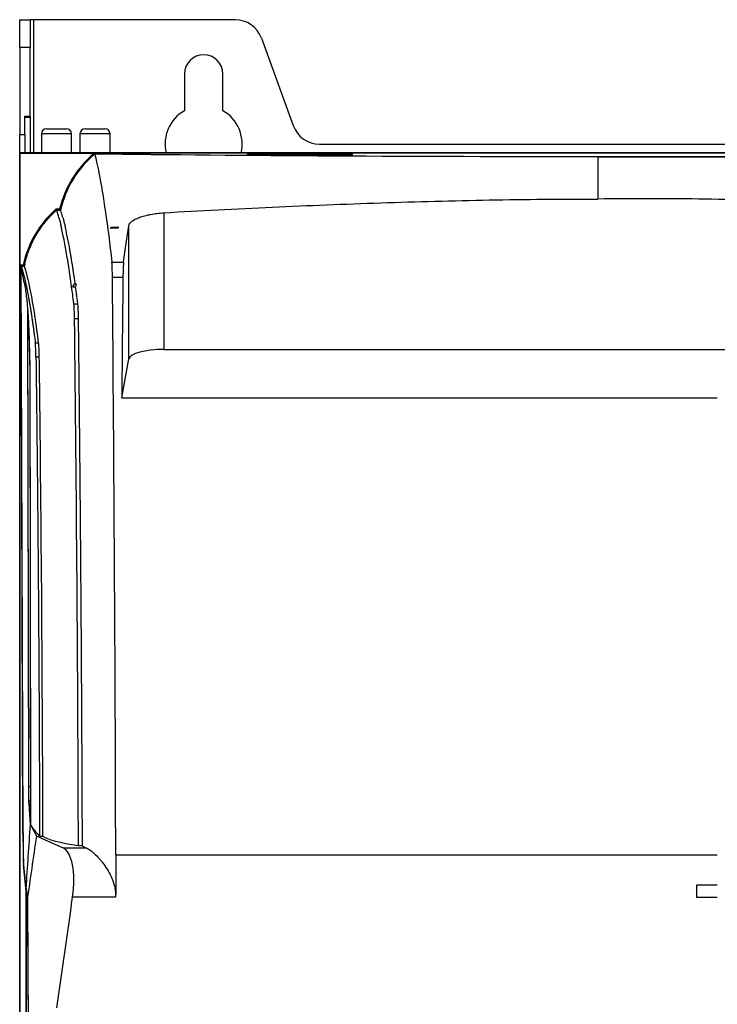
# Model space of a CAD drawing. Header units: millimetres. Extents: x -1263 to 1500, y -1080 to 1468.
# Tile 96 of 166: x 53 to 252, y 220 to 501. Entities that reach past the tile are written whole.
import ezdxf

# ---------------------------------------------------------------- set-up
doc = ezdxf.new("R2010")
doc.units = ezdxf.units.MM

msp = doc.modelspace()

# ---------------------------------------------------------------- linework, layer by layer
at = {"color": 7, "linetype": 'Continuous', "lineweight": 25}
for p, q in [((53.377, 501.305), (56.377, 501.305)), ((53.377, 493.409), (53.377, 501.305)), ((56.377, 501.305), (56.377, 493.409)), ((57.377, 501.305), (56.377, 501.305)), ((114.855, 501.305), (57.377, 501.305)), ((122.372, 496.041), (131.462, 471.069)), ((56.377, 493.409), (53.377, 493.409)), ((53.377, 493.409), (53.377, 468.569)), ((56.377, 473.743), (56.377, 493.409)), ((100.377, 485.805), (100.377, 475.331)), ((111.377, 475.331), (111.377, 485.805)), ((54.877, 473.743), (56.377, 473.743)), ((54.877, 468.569), (54.877, 473.743)), ((56.377, 473.401), (54.877, 473.401)), ((56.377, 473.743), (56.377, 473.401)), ((56.377, 473.401), (56.377, 463.305)), ((61.065, 470.205), (66.665, 470.205)), ((72.065, 470.205), (77.665, 470.205)), ((53.377, 468.569), (54.877, 468.569)), ((53.377, 463.305), (53.377, 468.569)), ((54.877, 468.569), (54.877, 463.305)), ((59.565, 468.705), (59.565, 463.305)), ((68.165, 463.305), (68.165, 468.705)), ((70.565, 468.705), (70.565, 463.305)), ((79.165, 463.305), (79.165, 468.705)), ((138.979, 465.805), (297.776, 465.805)), ((53.377, -185.695), (53.377, 463.305)), ((53.377, 463.305), (54.877, 463.305)), ((53.395, 463.287), (53.395, -186.678)), ((53.395, 463.287), (53.447, 463.235)), ((383.36, 463.287), (53.395, 463.287)), ((53.447, 431.3), (53.447, 463.235)), ((53.447, 463.235), (74.691, 463.235)), ((54.877, 463.287), (54.877, 463.305)), ((55.877, 463.287), (55.877, 463.305)), ((55.877, 463.305), (56.877, 463.305)), ((56.877, 463.305), (79.877, 463.305)), ((74.691, 463.235), (74.785, 462.977)), ((74.785, 462.977), (74.786, 462.974)), ((79.877, 463.305), (80.877, 463.305)), ((80.877, 463.287), (80.877, 463.305)), ((80.877, 463.305), (81.877, 463.305)), ((81.877, 463.287), (81.877, 463.305)), ((81.877, 463.305), (354.877, 463.305)), ((118.377, 462.903), (118.377, 462.677)), ((147.377, 462.921), (119.377, 462.921)), ((119.377, 462.659), (147.377, 462.659)), ((148.377, 462.677), (148.377, 462.903)), ((63.893, 446.992), (63.775, 447.302)), ((63.775, 447.302), (64.775, 447.302)), ((63.893, 446.992), (65.02, 446.992)), ((65.034, 446.974), (63.9, 446.974)), ((65.02, 446.992), (64.775, 447.302)), ((94.515, 446.211), (94.515, 407.194)), ((79.524, 441.973), (79.506, 442.012)), ((81.445, 442.095), (79.524, 441.973)), ((81.445, 442.095), (81.491, 442.143)), ((81.445, 441.849), (81.445, 442.095)), ((84.529, 404.476), (84.529, 442.509)), ((53.807, 430.94), (53.447, 431.3)), ((53.447, 431.3), (54.377, 431.3)), ((54.306, 269.03), (53.807, 430.94)), ((53.807, 430.94), (54.668, 430.94)), ((54.673, 426.293), (53.825, 430.922)), ((54.323, 269.203), (53.825, 430.922)), ((54.683, 430.922), (53.825, 430.922)), ((54.668, 430.94), (54.377, 431.3)), ((79.679, 432.13), (83.038, 432.13)), ((82.842, 427.725), (79.842, 427.725)), ((68.401, 425.073), (69.341, 425.073)), ((69.224, 425.926), (69.022, 425.926)), ((69.073, 425.808), (69.022, 425.926)), ((69.494, 425.808), (69.073, 425.808)), ((68.843, 420.175), (69.978, 420.175)), ((55.984, 282.204), (55.657, 418.379)), ((55.995, 282.412), (55.672, 416.569)), ((70.162, 415.939), (69.028, 415.939)), ((57.836, 409.133), (58.694, 409.133)), ((58.879, 405.001), (58.022, 405.001)), ((94.515, 407.194), (340.751, 407.194)), ((82.503, 393.391), (84.529, 404.476)), ((82.503, 393.391), (252.457, 393.391)), ((56.425, 272.822), (56.041, 278.52)), ((56.437, 271.636), (56.039, 277.534)), ((58.251, 268.332), (56.437, 271.636)), ((58.251, 268.332), (65.747, 264.933)), ((59.051, 268.332), (59.908, 268.332)), ((65.747, 264.933), (72.427, 264.933)), ((71.28, 265.547), (70.146, 265.547)), ((80.795, 262.956), (252.457, 262.956)), ((55.21, 252.55), (54.461, 260.107)), ((55.227, 253.391), (54.464, 261.092)), ((55.227, 253.391), (55.577, 249.855)), ((252.457, 254.304), (246.5, 254.304)), ((55.227, 252.55), (55.21, 252.55)), ((55.325, 250.39), (55.524, 248.377)), ((80.756, 250.923), (68.473, 250.923)), ((246.5, 250.918), (252.457, 250.918)), ((55.577, 249.855), (55.992, 193.041)), ((55.563, 246.572), (55.579, 244.459)), ((55.579, 244.459), (55.954, 193.194))]:
    msp.add_line(p, q, dxfattribs=at)
at = {"color": 250, "linetype": 'Continuous', "lineweight": 25}
for p, q in [((57.377, 463.305), (57.377, 501.305)), ((68.165, 468.705), (59.565, 468.705)), ((79.165, 468.705), (70.565, 468.705)), ((56.877, 463.287), (56.877, 463.305)), ((79.877, 463.287), (79.877, 463.305)), ((118.381, 462.676), (118.377, 462.903)), ((119.377, 462.659), (119.377, 462.921)), ((147.377, 462.659), (147.377, 462.921)), ((148.373, 462.676), (148.377, 462.903)), ((56.42, 282.412), (55.995, 282.412)), ((56.422, 278.52), (56.041, 278.52)), ((54.562, 260.107), (54.461, 260.107)), ((55.554, 247.382), (55.263, 247.382))]:
    msp.add_line(p, q, dxfattribs=at)
at = {"color": 7, "linetype": 'Continuous', "lineweight": 25, "flags": 128}
msp.add_lwpolyline([(256.489, 462.233), (247.011, 462.211), (237.49, 462.195), (227.941, 462.185), (218.377, 462.182), (208.814, 462.185), (199.265, 462.195), (189.744, 462.211), (180.265, 462.233), (170.843, 462.262), (161.491, 462.297), (152.222, 462.338), (143.052, 462.385), (133.992, 462.439), (125.057, 462.499), (116.26, 462.564), (107.613, 462.635), (99.13, 462.713), (90.823, 462.795), (82.703, 462.884), (74.785, 462.977)], dxfattribs=at)
at = {"color": 7, "linetype": 'Continuous', "lineweight": 25}
for centre, radius, start, end in [((114.855, 493.305), 8, 20, 90), ((105.877, 485.805), 5.5, 0, 180), ((105.877, 465.805), 11, 120, 193.13656), ((105.877, 465.805), 11, 346.86344, 60), ((61.065, 468.705), 1.5, 90, 180), ((66.665, 468.705), 1.5, 0, 90), ((72.065, 468.705), 1.5, 90, 180), ((77.665, 468.705), 1.5, 0, 90), ((138.979, 473.805), 8, 200, 270), ((93.925, 440.212), 30, 129.87632, 166.3292), ((83.677, 424.855), 30, 131.55996, 167.59343)]:
    msp.add_arc(centre, radius, start, end, dxfattribs=at)
for centre, major_axis, ratio, start_param, end_param in [((93.925, 440.303), (0, 29.669), 0.9999953, 0.7011399, 0.7237577), ((83.677, 424.946), (0, 29.621), 0.9999953, 0.7313735, 0.7567454), ((93.925, 440.303), (0, 29.669), 0.9999953, 1.3224727, 1.3434097), ((83.677, 424.946), (0, 29.621), 0.9999953, 1.3465345, 1.3670306), ((83.15, 426.527), (0, 6), 0.0524078, 0.3656423, 1.3697991), ((144.466, 188.149), (0, 1200), 0.0524078, 1.3697991, 1.3989163), ((94.515, 404.326), (10, 0), 0.2867454, 1.5707963, 3.0892328), ((54.495, 270.94), (0, 11), 0.0174551, 1.7453293, 2.9670597), ((62.424, 250.138), (2.795, 14.962), 0.3841732, 4.8363819, 6.1890363), ((13.688, 218.648), (0, 2380), 0.0174551, 4.6519651, 4.7269872), ((13.688, 218.648), (0, 2379), 0.0174551, 4.6537988, 4.7266397), ((-415.48, 188.149), (223.637, 1196.92), 0.3841732, 4.8100236, 4.8363819), ((17.185, 201.558), (0, 2200), 0.0174551, 4.7318907, 4.7343441)]:
    msp.add_ellipse(centre, major_axis=major_axis, ratio=ratio, start_param=start_param, end_param=end_param, dxfattribs=at)
for points in [[(74.792, 462.956), (69.873, 458.806), (66.449, 453.199), (65.034, 446.974)], [(74.792, 462.956), (74.976, 462.227), (75.159, 461.453), (75.341, 460.635)], [(218.377, 462.164), (166.994, 462.164), (116.856, 462.441), (74.792, 462.956)], [(218.377, 462.164), (218.377, 458.335), (218.377, 454.325), (218.377, 450.133)], [(75.341, 460.635), (75.559, 459.659), (75.777, 458.62), (75.993, 457.518)], [(75.993, 457.518), (77.247, 451.14), (78.479, 442.656), (79.679, 432.13)], [(64.58, 444.739), (64.354, 445.555), (64.127, 446.3), (63.9, 446.974)], [(64.58, 444.739), (64.785, 444), (64.99, 443.202), (65.193, 442.347)], [(65.688, 444.836), (65.901, 444.071), (66.115, 443.241), (66.328, 442.347)], [(79.305, 441.749), (79.371, 441.836), (79.439, 441.924), (79.506, 442.012)], [(79.524, 441.973), (79.451, 441.898), (79.378, 441.824), (79.305, 441.749)], [(81.445, 441.849), (80.732, 441.816), (80.018, 441.782), (79.305, 441.749)], [(79.506, 442.012), (80.168, 442.056), (80.829, 442.1), (81.491, 442.143)], [(81.491, 442.143), (81.475, 442.046), (81.46, 441.948), (81.445, 441.849)], [(83.038, 432.13), (83.531, 435.796), (84.028, 439.26), (84.529, 442.509)], [(54.683, 430.922), (56.059, 426.592), (57.404, 419.282), (58.694, 409.133)], [(80.795, 262.956), (80.644, 318.33), (80.326, 373.36), (79.842, 427.725)], [(69.022, 425.926), (68.81, 425.644), (68.603, 425.36), (68.401, 425.073)], [(69.073, 425.808), (68.844, 425.566), (68.62, 425.321), (68.401, 425.073)], [(69.224, 425.926), (69.311, 425.887), (69.401, 425.848), (69.494, 425.808)], [(69.494, 425.808), (69.44, 425.564), (69.389, 425.319), (69.341, 425.073)], [(69.028, 415.939), (69.006, 417.839), (68.937, 419.418), (68.843, 420.175)], [(70.146, 265.547), (69.974, 316.153), (69.6, 366.415), (69.028, 415.939)], [(58.022, 405.001), (57.998, 406.866), (57.929, 408.402), (57.836, 409.133)], [(58.694, 409.133), (58.787, 408.402), (58.854, 406.855), (58.879, 405.001)], [(55.227, 253.391), (55.649, 259.754), (56.015, 265.274), (56.437, 271.636)], [(56.437, 271.636), (57.085, 270.528), (57.953, 269.431), (59.051, 268.332)], [(70.146, 265.547), (64.928, 266.258), (61.32, 267.24), (59.908, 268.332)], [(71.28, 265.547), (71.583, 265.337), (71.966, 265.132), (72.427, 264.933)], [(80.795, 262.956), (80.806, 258.946), (80.793, 254.935), (80.756, 250.923)], [(246.5, 254.304), (246.5, 253.175), (246.5, 252.047), (246.5, 250.918)]]:
    msp.add_open_spline(points, degree=3, dxfattribs=at)
for points, knots in [([(119.377, 462.921), (119.247, 462.921), (119.116, 462.92), (118.874, 462.919), (118.763, 462.917), (118.578, 462.914), (118.504, 462.912), (118.403, 462.908), (118.377, 462.906), (118.377, 462.903)], [3.1415927, 3.1415927, 3.1415927, 3.1415927, 3.5342917, 3.5342917, 3.9269908, 3.9269908, 4.3196899, 4.3196899, 4.712389, 4.712389, 4.712389, 4.712389]), ([(118.377, 462.677), (118.377, 462.674), (118.403, 462.672), (118.504, 462.668), (118.578, 462.666), (118.763, 462.663), (118.874, 462.661), (119.116, 462.66), (119.247, 462.659), (119.377, 462.659)], [4.712389, 4.712389, 4.712389, 4.712389, 5.1050881, 5.1050881, 5.4977871, 5.4977871, 5.8904862, 5.8904862, 6.2831853, 6.2831853, 6.2831853, 6.2831853]), ([(148.377, 462.903), (148.377, 462.906), (148.351, 462.908), (148.251, 462.912), (148.177, 462.914), (147.992, 462.917), (147.881, 462.919), (147.639, 462.92), (147.508, 462.921), (147.377, 462.921)], [1.5707963, 1.5707963, 1.5707963, 1.5707963, 1.9634954, 1.9634954, 2.3561945, 2.3561945, 2.7488936, 2.7488936, 3.1415927, 3.1415927, 3.1415927, 3.1415927]), ([(147.377, 462.659), (147.508, 462.659), (147.639, 462.66), (147.881, 462.661), (147.992, 462.663), (148.177, 462.666), (148.251, 462.668), (148.351, 462.672), (148.377, 462.674), (148.377, 462.677)], [0, 0, 0, 0, 0.3926991, 0.3926991, 0.7853982, 0.7853982, 1.1780972, 1.1780972, 1.5707963, 1.5707963, 1.5707963, 1.5707963]), ([(218.377, 462.164), (218.892, 462.164), (219.921, 462.164), (221.465, 462.165), (223.01, 462.165), (224.556, 462.166), (226.102, 462.166), (227.649, 462.167), (229.197, 462.169), (230.745, 462.17), (232.295, 462.171), (233.844, 462.173), (235.395, 462.175), (236.946, 462.177), (238.498, 462.179), (240.049, 462.181), (241.601, 462.184), (243.152, 462.186), (244.704, 462.189), (246.255, 462.192), (247.807, 462.195), (249.358, 462.199), (250.909, 462.202), (252.46, 462.206), (254.011, 462.21), (255.562, 462.214), (257.113, 462.218), (258.663, 462.222), (260.213, 462.227), (261.761, 462.232), (263.309, 462.237), (264.855, 462.242), (266.401, 462.247), (267.947, 462.252), (269.491, 462.258), (271.034, 462.264), (272.577, 462.27), (274.119, 462.276), (275.659, 462.282), (277.199, 462.288), (278.736, 462.295), (280.272, 462.302), (281.807, 462.309), (283.34, 462.316), (284.871, 462.323), (286.401, 462.331), (287.928, 462.338), (289.455, 462.346), (290.979, 462.354), (292.502, 462.362), (294.023, 462.371), (295.542, 462.379), (297.059, 462.388), (298.573, 462.397), (300.085, 462.406), (301.594, 462.415), (303.101, 462.424), (304.605, 462.434), (306.107, 462.443), (307.606, 462.453), (309.103, 462.463), (310.598, 462.473), (312.09, 462.484), (313.578, 462.494), (315.064, 462.505), (316.546, 462.516), (318.025, 462.527), (319.501, 462.538), (320.974, 462.55), (322.443, 462.561), (323.909, 462.573), (325.371, 462.585), (326.831, 462.597), (328.287, 462.61), (329.739, 462.622), (331.188, 462.635), (332.632, 462.647), (334.073, 462.66), (335.509, 462.673), (336.942, 462.687), (338.37, 462.7), (339.794, 462.714), (341.214, 462.728), (342.63, 462.742), (344.042, 462.756), (345.449, 462.77), (346.852, 462.785), (348.251, 462.799), (349.644, 462.814), (351.033, 462.829), (352.416, 462.845), (353.795, 462.86), (355.169, 462.875), (356.538, 462.891), (357.902, 462.907), (359.261, 462.923), (360.615, 462.939), (361.513, 462.95), (361.962, 462.956)], [0, 0, 0, 0, 0.0100917, 0.0201883, 0.0302902, 0.0403979, 0.0505118, 0.0606321, 0.0707593, 0.0808938, 0.0910359, 0.1011862, 0.1113448, 0.1215124, 0.1316876, 0.1418676, 0.1520528, 0.1622437, 0.1724406, 0.1826439, 0.1928541, 0.2030715, 0.2132965, 0.2235295, 0.2337709, 0.2440212, 0.2542798, 0.2645433, 0.2748119, 0.285086, 0.2953661, 0.3056525, 0.3159456, 0.3262458, 0.3365537, 0.3468695, 0.3571937, 0.3675267, 0.3778684, 0.3882151, 0.3985669, 0.4089242, 0.4192873, 0.4296567, 0.4400328, 0.450416, 0.4608068, 0.4712055, 0.4816126, 0.4920285, 0.5024532, 0.5128831, 0.5233179, 0.5337582, 0.5442043, 0.5546567, 0.5651158, 0.575582, 0.5860558, 0.5965375, 0.6070277, 0.6175267, 0.6280344, 0.6385472, 0.6490649, 0.6595881, 0.6701171, 0.6806525, 0.6911945, 0.7017438, 0.7123006, 0.7228655, 0.7334389, 0.7440212, 0.7546119, 0.7652074, 0.7758079, 0.7864138, 0.7970257, 0.8076439, 0.818269, 0.8289013, 0.8395413, 0.8501895, 0.8608464, 0.8715123, 0.8821859, 0.8928641, 0.9035473, 0.9142361, 0.9249309, 0.9356321, 0.9463401, 0.9570556, 0.9677788, 0.9785103, 0.9892505, 1, 1, 1, 1]), ([(94.515, 446.211), (104.827, 446.802), (115.141, 447.334), (135.776, 448.28), (146.097, 448.695), (166.742, 449.39), (177.067, 449.668), (197.721, 450.041), (208.049, 450.133), (218.377, 450.133)], [0, 0, 0, 0, 0.25, 0.25, 0.5, 0.5, 0.75, 0.75, 1, 1, 1, 1]), ([(340.751, 446.163), (330.56, 446.713), (320.37, 447.27), (299.986, 448.317), (289.791, 448.806), (269.397, 449.607), (259.195, 449.916), (238.787, 450.252), (228.583, 450.277), (218.377, 450.133)], [0, 0, 0, 0, 0.25, 0.25, 0.5, 0.5, 0.75, 0.75, 1, 1, 1, 1]), ([(54.683, 430.922), (54.718, 431.092), (54.789, 431.433), (54.907, 431.941), (55.033, 432.447), (55.169, 432.95), (55.313, 433.451), (55.466, 433.949), (55.629, 434.445), (55.8, 434.938), (56.19, 435.999), (56.87, 437.603), (57.96, 439.689), (59.213, 441.684), (60.389, 443.26), (61.403, 444.462), (62.111, 445.237), (62.753, 445.894), (63.317, 446.443), (63.706, 446.797), (63.9, 446.974)], [0, 0, 0, 0, 0.0278193, 0.0556089, 0.0833776, 0.1111339, 0.1388866, 0.1666442, 0.1944154, 0.222209, 0.2500335, 0.3750052, 0.5000046, 0.6249757, 0.7499757, 0.8124662, 0.8749856, 0.9166555, 0.9583172, 1, 1, 1, 1]), ([(65.688, 444.836), (65.652, 444.963), (65.581, 445.216), (65.473, 445.585), (65.365, 445.946), (65.255, 446.298), (65.145, 446.642), (65.071, 446.863), (65.034, 446.974)], [0, 0, 0, 0, 0.16374696, 0.3286618, 0.49474453, 0.66199514, 0.83041363, 1, 1, 1, 1]), ([(84.529, 442.509), (84.562, 442.72), (84.652, 442.93), (84.869, 443.241), (84.956, 443.344), (85.157, 443.55), (85.272, 443.653), (85.658, 443.957), (85.966, 444.152), (86.501, 444.433), (86.691, 444.525), (87.098, 444.705), (87.316, 444.794), (87.997, 445.05), (88.489, 445.208), (89.283, 445.425), (89.557, 445.494), (90.125, 445.625), (90.42, 445.688), (91.313, 445.86), (91.928, 445.957), (93.198, 446.113), (93.856, 446.173), (94.515, 446.211)], [0, 0, 0, 0, 0.125, 0.125, 0.1875, 0.1875, 0.25, 0.25, 0.375, 0.375, 0.4375, 0.4375, 0.5, 0.5, 0.625, 0.625, 0.6875, 0.6875, 0.75, 0.75, 0.875, 0.875, 1, 1, 1, 1]), ([(68.843, 420.175), (68.836, 420.233), (68.723, 421.146), (68.609, 422.038), (67.429, 431.087), (66.322, 437.605), (65.193, 442.347)], [0.09803366, 0.09803366, 0.09803366, 0.09803366, 0.09979644, 0.12549323, 0.12549323, 0.38389052, 0.38389052, 0.38389052, 0.38389052]), ([(69.224, 425.926), (69.19, 426.164), (69.124, 426.64), (69.024, 427.345), (68.923, 428.044), (68.821, 428.737), (68.719, 429.423), (68.616, 430.102), (68.512, 430.774), (68.408, 431.438), (68.303, 432.096), (68.197, 432.746), (68.091, 433.388), (67.984, 434.023), (67.876, 434.649), (67.768, 435.267), (67.659, 435.877), (67.53, 436.58), (67.382, 437.37), (67.214, 438.241), (67.042, 439.099), (66.868, 439.94), (66.69, 440.764), (66.51, 441.571), (66.389, 442.087), (66.327, 442.347)], [0, 0, 0, 0, 0.0351474, 0.0704701, 0.1059679, 0.1416409, 0.1774891, 0.2135124, 0.249711, 0.2860847, 0.3226337, 0.3593578, 0.3962571, 0.4333316, 0.4705813, 0.5080061, 0.5456062, 0.5833815, 0.6403323, 0.6981384, 0.7568, 0.8163169, 0.8766892, 0.9379169, 1, 1, 1, 1]), ([(53.825, 430.922), (53.857, 430.82), (53.922, 430.615), (54.018, 430.297), (54.113, 429.972), (54.208, 429.64), (54.302, 429.3), (54.395, 428.954), (54.487, 428.601), (54.579, 428.242), (54.67, 427.876), (54.76, 427.505), (54.849, 427.127), (54.938, 426.744), (55.026, 426.356), (55.113, 425.962), (55.199, 425.563), (55.285, 425.159), (55.37, 424.751), (55.454, 424.338), (55.537, 423.921), (55.62, 423.499), (55.701, 423.074), (55.783, 422.645), (55.9, 422.011), (56.054, 421.158), (56.243, 420.067), (56.43, 418.949), (56.614, 417.803), (56.796, 416.633), (56.975, 415.438), (57.152, 414.22), (57.327, 412.981), (57.499, 411.72), (57.668, 410.443), (57.78, 409.568), (57.836, 409.133)], [0, 0, 0, 0, 0.0235033, 0.0468464, 0.0700291, 0.0930516, 0.1159137, 0.1386155, 0.1611571, 0.1835383, 0.2057593, 0.2278199, 0.2497203, 0.2714603, 0.2930401, 0.3144596, 0.3357187, 0.3568176, 0.3777562, 0.3985344, 0.4191524, 0.4396101, 0.4599075, 0.4800445, 0.5000213, 0.5477348, 0.5949961, 0.6418053, 0.6881622, 0.734067, 0.7795196, 0.82452, 0.8690683, 0.9131644, 0.9568083, 1, 1, 1, 1]), ([(79.842, 427.725), (79.828, 429.362), (79.784, 430.768), (79.71, 431.826), (79.695, 431.994), (79.679, 432.13)], [0.402699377, 0.402699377, 0.402699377, 0.402699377, 0.420045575, 0.420045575, 0.423996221, 0.423996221, 0.423996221, 0.423996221]), ([(54.673, 426.293), (54.781, 425.667), (54.989, 424.464), (55.251, 422.516), (55.464, 420.609), (55.645, 418.629), (55.795, 416.561), (55.919, 414.322), (55.973, 412.817), (56, 412.077)], [0, 0, 0, 0, 0.1860255, 0.3580932, 0.5064476, 0.6296, 0.7660109, 0.8850038, 1, 1, 1, 1]), ([(69.978, 420.175), (69.948, 420.413), (69.888, 420.891), (69.799, 421.6), (69.708, 422.305), (69.617, 423.005), (69.526, 423.7), (69.434, 424.39), (69.372, 424.845), (69.341, 425.073)], [0, 0, 0, 0, 0.1407847, 0.2822601, 0.4244265, 0.5672836, 0.7108316, 0.8550704, 1, 1, 1, 1]), ([(70.162, 415.939), (70.161, 416.021), (70.159, 416.184), (70.156, 416.427), (70.151, 416.669), (70.146, 416.908), (70.141, 417.146), (70.135, 417.38), (70.129, 417.611), (70.122, 417.837), (70.114, 418.059), (70.106, 418.276), (70.096, 418.513), (70.084, 418.769), (70.07, 419.04), (70.054, 419.301), (70.037, 419.549), (70.018, 419.78), (69.999, 419.994), (69.985, 420.114), (69.978, 420.175)], [0, 0, 0, 0, 0.0438148, 0.08795479, 0.13242018, 0.17721116, 0.22232792, 0.26777066, 0.31353955, 0.35963478, 0.40605652, 0.45280495, 0.49988023, 0.56472685, 0.63177271, 0.70101811, 0.77246333, 0.84610858, 0.92195408, 1, 1, 1, 1]), ([(55.822, 415.973), (55.84, 415.548), (55.917, 413.733), (56.041, 409.895), (56.153, 405.506), (56.216, 403.331), (56.234, 402.065), (56.247, 400.097), (56.253, 397.361), (56.276, 386.582), (56.319, 369.103), (56.361, 344.649), (56.393, 320.834), (56.416, 296.881), (56.422, 280.842), (56.425, 272.822)], [0, 0, 0, 0, 0.0291592, 0.1244196, 0.2050324, 0.2207412, 0.2305426, 0.2403292, 0.2598638, 0.279496, 0.4345021, 0.5754771, 0.7164522, 0.8582261, 1, 1, 1, 1]), ([(71.28, 265.547), (71.276, 266.643), (71.269, 268.834), (71.257, 272.12), (71.244, 275.406), (71.231, 278.691), (71.217, 281.977), (71.203, 285.262), (71.188, 288.546), (71.172, 291.83), (71.156, 295.114), (71.14, 298.397), (71.123, 301.679), (71.105, 304.961), (71.087, 308.243), (71.068, 311.523), (71.048, 314.803), (71.028, 318.083), (71.008, 321.361), (70.986, 324.639), (70.965, 327.916), (70.942, 331.191), (70.92, 334.467), (70.896, 337.741), (70.872, 341.014), (70.847, 344.286), (70.822, 347.557), (70.797, 350.827), (70.77, 354.096), (70.743, 357.363), (70.716, 360.63), (70.688, 363.895), (70.659, 367.159), (70.63, 370.421), (70.601, 373.683), (70.57, 376.943), (70.539, 380.201), (70.508, 383.458), (70.476, 386.714), (70.443, 389.968), (70.41, 393.22), (70.377, 396.471), (70.342, 399.72), (70.307, 402.967), (70.272, 406.213), (70.236, 409.457), (70.199, 412.699), (70.175, 414.859), (70.162, 415.939)], [0, 0, 0, 0, 0.0216622, 0.0433277, 0.0649967, 0.0866691, 0.1083449, 0.1300241, 0.1517068, 0.1733928, 0.1950823, 0.2167752, 0.2384715, 0.2601712, 0.2818743, 0.3035809, 0.3252909, 0.3470043, 0.3687211, 0.3904413, 0.412165, 0.4338921, 0.4556226, 0.4773565, 0.4990939, 0.5208347, 0.5425789, 0.5643265, 0.5860776, 0.6078321, 0.62959, 0.6513514, 0.6731162, 0.6948844, 0.716656, 0.7384311, 0.7602096, 0.7819916, 0.8037769, 0.8255658, 0.847358, 0.8691537, 0.8909528, 0.9127554, 0.9345614, 0.9563708, 0.9781837, 1, 1, 1, 1]), ([(55.995, 412.201), (56.05, 410.442), (56.117, 408.25), (56.195, 405.097), (56.236, 403.792), (56.259, 400.407), (56.264, 396.713), (56.275, 393.048), (56.283, 389.357), (56.305, 380.136), (56.338, 364.395), (56.377, 342.049), (56.407, 318.657), (56.428, 295.178), (56.434, 279.485), (56.437, 271.636)], [0, 0, 0, 0, 0.0977724, 0.1218718, 0.1457927, 0.1690235, 0.1931223, 0.2172256, 0.2413256, 0.2654227, 0.3979074, 0.5483988, 0.6988777, 0.8493945, 1, 1, 1, 1]), ([(58.022, 405.001), (58.032, 404.152), (58.054, 402.454), (58.086, 399.904), (58.117, 397.352), (58.147, 394.799), (58.178, 392.244), (58.207, 389.688), (58.236, 387.13), (58.265, 384.57), (58.293, 382.009), (58.321, 379.446), (58.348, 376.882), (58.375, 374.317), (58.401, 371.75), (58.427, 369.182), (58.452, 366.612), (58.477, 364.041), (58.501, 361.469), (58.525, 358.896), (58.549, 356.321), (58.571, 353.746), (58.594, 351.169), (58.616, 348.591), (58.637, 346.012), (58.658, 343.432), (58.678, 340.852), (58.698, 338.27), (58.718, 335.687), (58.737, 333.104), (58.755, 330.519), (58.773, 327.934), (58.79, 325.348), (58.807, 322.762), (58.824, 320.174), (58.84, 317.586), (58.855, 314.998), (58.87, 312.408), (58.885, 309.818), (58.899, 307.228), (58.913, 304.637), (58.926, 302.046), (58.938, 299.454), (58.95, 296.862), (58.962, 294.27), (58.973, 291.677), (58.984, 289.084), (58.994, 286.49), (59.003, 283.897), (59.012, 281.303), (59.021, 278.709), (59.029, 276.115), (59.037, 273.521), (59.044, 270.926), (59.049, 269.197), (59.051, 268.332)], [0, 0, 0, 0, 0.0189533, 0.0379032, 0.0568499, 0.0757933, 0.0947334, 0.1136702, 0.1326037, 0.1515339, 0.1704608, 0.1893845, 0.2083048, 0.2272219, 0.2461357, 0.2650462, 0.2839534, 0.3028573, 0.3217579, 0.3406553, 0.3595494, 0.3784402, 0.3973277, 0.4162119, 0.4350929, 0.4539706, 0.472845, 0.4917161, 0.510584, 0.5294485, 0.5483098, 0.5671679, 0.5860226, 0.6048741, 0.6237223, 0.6425672, 0.6614089, 0.6802472, 0.6990824, 0.7179142, 0.7367428, 0.7555681, 0.7743901, 0.7932089, 0.8120244, 0.8308367, 0.8496456, 0.8684514, 0.8872538, 0.906053, 0.9248489, 0.9436416, 0.962431, 0.9812171, 1, 1, 1, 1]), ([(58.879, 405.001), (58.881, 404.874), (58.883, 404.745), (58.905, 402.966), (58.926, 401.313), (59.476, 356.539), (59.798, 312.58), (59.908, 268.332)], [0.38212774, 0.38212774, 0.38212774, 0.38212774, 0.38389052, 0.38389052, 0.40665002, 0.40665002, 1, 1, 1, 1]), ([(56.039, 277.534), (56.034, 277.608), (56.029, 277.732), (56.004, 278.64), (55.988, 280.236), (55.984, 282.204)], [0.193169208, 0.193169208, 0.193169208, 0.193169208, 0.200514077, 0.200514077, 0.23313694, 0.23313694, 0.23313694, 0.23313694]), ([(56.041, 278.52), (56.035, 278.603), (56.03, 278.757), (56.022, 279.092), (56.02, 279.221), (56.015, 279.507), (56.013, 279.665), (56.009, 280.009), (56.007, 280.196), (56.003, 280.59), (56.002, 280.796), (55.999, 281.229), (55.998, 281.457), (55.996, 281.926), (55.995, 282.166), (55.995, 282.412)], [0, 0, 0, 0, 0.25, 0.25, 0.375, 0.375, 0.5, 0.5, 0.625, 0.625, 0.75, 0.75, 0.875, 0.875, 1, 1, 1, 1]), ([(54.323, 269.203), (54.328, 267.433), (54.342, 265.826), (54.387, 262.75), (54.423, 261.509), (54.464, 261.092)], [0.200514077, 0.200514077, 0.200514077, 0.200514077, 0.224900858, 0.224900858, 0.25752372, 0.25752372, 0.25752372, 0.25752372]), ([(55.577, 249.855), (56.021, 252.935), (56.463, 256.015), (57.352, 262.173), (57.799, 265.253), (58.251, 268.332)], [0, 0, 0, 0, 0.5, 0.5, 1, 1, 1, 1]), ([(72.427, 264.933), (72.758, 264.789), (73.119, 264.576), (73.697, 264.164), (73.897, 264.011), (74.307, 263.674), (74.517, 263.49), (75.155, 262.9), (75.592, 262.455), (76.254, 261.711), (76.475, 261.45), (76.919, 260.902), (77.142, 260.613), (77.795, 259.719), (78.218, 259.081), (79.01, 257.709), (79.381, 256.975), (79.868, 255.778), (80.016, 255.368), (80.277, 254.53), (80.389, 254.101), (80.574, 253.222), (80.645, 252.769), (80.738, 251.852), (80.76, 251.389), (80.756, 250.923)], [0, 0, 0, 0, 0.125, 0.125, 0.1875, 0.1875, 0.25, 0.25, 0.375, 0.375, 0.4375, 0.4375, 0.5, 0.5, 0.625, 0.625, 0.75, 0.75, 0.8125, 0.8125, 0.875, 0.875, 0.9375, 0.9375, 1, 1, 1, 1]), ([(55.263, 247.382), (55.263, 247.605), (55.263, 247.824), (55.265, 248.255), (55.266, 248.468), (55.269, 248.869), (55.271, 249.058), (55.276, 249.413), (55.278, 249.574), (55.284, 249.859), (55.288, 249.985), (55.294, 250.191), (55.298, 250.272), (55.309, 250.446), (55.317, 250.467), (55.325, 250.39)], [0, 0, 0, 0, 0.125, 0.125, 0.25, 0.25, 0.375, 0.375, 0.5, 0.5, 0.625, 0.625, 0.75, 0.75, 1, 1, 1, 1]), ([(55.263, 247.382), (55.269, 219.879), (55.266, 192.376), (55.244, 137.381), (55.225, 109.896), (55.198, 82.436)], [0, 0, 0, 0, 0.5, 0.5, 1, 1, 1, 1]), ([(55.524, 248.377), (55.528, 248.333), (55.532, 248.258), (55.54, 248.05), (55.544, 247.919), (55.551, 247.607), (55.554, 247.423), (55.559, 247.025), (55.562, 246.805), (55.563, 246.572)], [0, 0, 0, 0, 0.25, 0.25, 0.5, 0.5, 0.75, 0.75, 1, 1, 1, 1])]:
    msp.add_open_spline(points, degree=3, knots=knots, dxfattribs=at)

doc.saveas('drawing.dxf')
